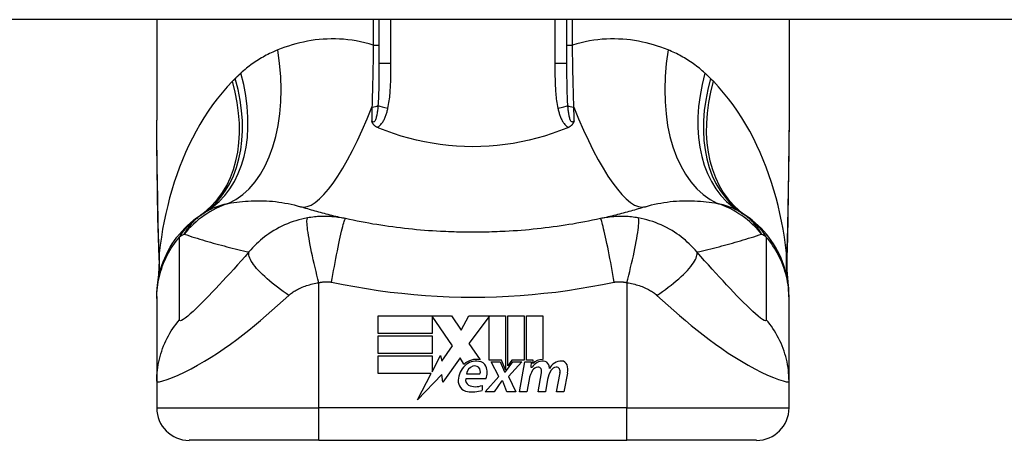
# Model space of a CAD drawing. Header units: inches. Extents: x 15 to 513, y 46 to 241.
# Tile 225 of 256: x 95.785 to 96.981, y 239.471 to 239.982. Entities that reach past the tile are written whole.
import ezdxf

# ---------------------------------------------------------------- set-up
doc = ezdxf.new("R2010")
doc.units = ezdxf.units.IN
doc.header["$MEASUREMENT"] = 0
doc.layers.add('Visible Edges(ANSI)', color=7, linetype='Continuous', lineweight=25)
doc.layers.add('Visible Tangent Edges(ANSI)', color=7, linetype='Continuous', lineweight=25)

msp = doc.modelspace()

# ---------------------------------------------------------------- linework, layer by layer
at = {"layer": 'Visible Edges(ANSI)'}
for p, q in [((123.1381, 239.982), (69.5331, 239.982)), ((95.9518, 239.982), (95.9518, 239.86)), ((96.2215, 239.982), (96.2215, 239.9286)), ((96.4498, 239.9286), (96.4498, 239.982)), ((96.7195, 239.982), (96.7195, 239.86)), ((95.9518, 239.6458), (95.9518, 239.6434)), ((95.9518, 239.6434), (95.9518, 239.543)), ((96.7195, 239.6434), (96.7195, 239.6458)), ((96.7195, 239.543), (96.7195, 239.6434)), ((96.2204, 239.6222), (96.3096, 239.6222)), ((96.2204, 239.6008), (96.2204, 239.6222)), ((96.2862, 239.6218), (96.2862, 239.6008)), ((96.3108, 239.586), (96.2862, 239.6218)), ((96.3096, 239.6222), (96.3213, 239.6048)), ((96.3213, 239.6048), (96.3306, 239.6222)), ((96.3306, 239.6222), (96.3752, 239.6222)), ((96.3552, 239.6213), (96.3308, 239.5887)), ((96.3552, 239.5683), (96.3552, 239.6213)), ((96.3752, 239.6222), (96.3752, 239.5565)), ((96.378, 239.5614), (96.378, 239.6222)), ((96.378, 239.6222), (96.3978, 239.6222)), ((96.3978, 239.6222), (96.3978, 239.5683)), ((96.4006, 239.5683), (96.4006, 239.6222)), ((96.4006, 239.6222), (96.4204, 239.6222)), ((96.4204, 239.6222), (96.4204, 239.5692)), ((96.2862, 239.6008), (96.2204, 239.6008)), ((96.2204, 239.5766), (96.2204, 239.598)), ((96.2204, 239.598), (96.2862, 239.598)), ((96.2862, 239.598), (96.2862, 239.5766)), ((96.2977, 239.5673), (96.3108, 239.586)), ((96.3308, 239.5887), (96.3446, 239.5688)), ((96.2862, 239.5766), (96.2204, 239.5766)), ((96.2204, 239.5736), (96.2862, 239.5736)), ((96.2204, 239.5522), (96.2204, 239.5736)), ((96.2862, 239.5544), (96.2964, 239.574)), ((96.2862, 239.5736), (96.2862, 239.5544)), ((96.2964, 239.574), (96.2977, 239.5673)), ((96.32, 239.5711), (96.299, 239.5417)), ((96.3246, 239.5634), (96.32, 239.5711)), ((96.3702, 239.5683), (96.3552, 239.5683)), ((96.367, 239.5486), (96.3578, 239.5664)), ((96.3578, 239.5664), (96.3686, 239.5664)), ((96.3686, 239.5664), (96.3738, 239.5541)), ((96.3752, 239.5565), (96.3702, 239.5683)), ((96.3752, 239.5541), (96.3841, 239.5664)), ((96.383, 239.5683), (96.378, 239.5614)), ((96.395, 239.5664), (96.3788, 239.5487)), ((96.3978, 239.5683), (96.383, 239.5683)), ((96.3841, 239.5664), (96.395, 239.5664)), ((96.3924, 239.53), (96.3988, 239.5664)), ((96.3988, 239.5664), (96.4064, 239.5664)), ((96.4088, 239.5683), (96.4006, 239.5683)), ((96.4064, 239.5664), (96.4058, 239.56)), ((96.4058, 239.56), (96.4077, 239.56)), ((96.4084, 239.5642), (96.4088, 239.5683)), ((96.285, 239.5522), (96.2204, 239.5522)), ((96.2685, 239.5204), (96.285, 239.5522)), ((96.2977, 239.5512), (96.2685, 239.5204)), ((96.299, 239.5417), (96.2977, 239.5512)), ((96.328, 239.5518), (96.344, 239.5518)), ((96.3506, 239.53), (96.367, 239.5486)), ((96.3738, 239.5541), (96.3752, 239.5541)), ((96.3788, 239.5487), (96.3878, 239.53)), ((96.415, 239.53), (96.419, 239.553)), ((96.4373, 239.53), (96.4414, 239.553)), ((96.4506, 239.5528), (96.4461, 239.53)), ((95.9518, 239.543), (95.9518, 239.5104)), ((96.3514, 239.5458), (96.327, 239.5458)), ((96.347, 239.5378), (96.347, 239.5318)), ((96.3704, 239.543), (96.3614, 239.53)), ((96.372, 239.543), (96.3704, 239.543)), ((96.377, 239.53), (96.372, 239.543)), ((96.4038, 239.545), (96.4012, 239.53)), ((96.4264, 239.545), (96.4238, 239.53)), ((96.7195, 239.5104), (96.7195, 239.543)), ((96.3614, 239.53), (96.3506, 239.53)), ((96.3878, 239.53), (96.377, 239.53)), ((96.4012, 239.53), (96.3924, 239.53)), ((96.4238, 239.53), (96.415, 239.53)), ((96.4461, 239.53), (96.4373, 239.53)), ((96.1486, 239.4711), (95.9911, 239.4711)), ((96.1486, 239.4711), (96.5226, 239.4711)), ((96.6801, 239.4711), (96.5226, 239.4711))]:
    msp.add_line(p, q, dxfattribs=at)
at = {"layer": 'Visible Edges(ANSI)', "flags": 128}
for points in [[(95.9532, 239.7414), (95.9527, 239.7716), (95.9523, 239.8015), (95.9519, 239.831), (95.9518, 239.86)], [(96.2197, 239.8512), (96.2192, 239.8514), (96.2187, 239.8516), (96.2183, 239.8518), (96.2179, 239.8521), (96.2175, 239.8524), (96.217, 239.8526), (96.2166, 239.8529), (96.2163, 239.8533), (96.2159, 239.8536), (96.2156, 239.8539), (96.2152, 239.8543), (96.2149, 239.8546), (96.2146, 239.855), (96.2144, 239.8554), (96.2141, 239.8557), (96.2139, 239.8561), (96.2137, 239.8565), (96.2135, 239.8569), (96.2134, 239.8572), (96.2132, 239.8576), (96.2131, 239.858), (96.2129, 239.8584), (96.2128, 239.8587), (96.2127, 239.8591)], [(96.4586, 239.8591), (96.4584, 239.8587), (96.4583, 239.8584), (96.4582, 239.858), (96.458, 239.8576), (96.4579, 239.8572), (96.4577, 239.8569), (96.4575, 239.8565), (96.4573, 239.8561), (96.4571, 239.8557), (96.4569, 239.8554), (96.4566, 239.855), (96.4563, 239.8546), (96.456, 239.8543), (96.4557, 239.8539), (96.4553, 239.8536), (96.455, 239.8533), (96.4546, 239.8529), (96.4542, 239.8526), (96.4538, 239.8524), (96.4534, 239.8521), (96.453, 239.8518), (96.4525, 239.8516), (96.4521, 239.8514), (96.4516, 239.8512)], [(96.7195, 239.86), (96.7193, 239.831), (96.719, 239.8015), (96.7185, 239.7716), (96.718, 239.7414)], [(96.2215, 239.8504), (96.2214, 239.8504), (96.2213, 239.8505), (96.2212, 239.8505), (96.2212, 239.8505), (96.2211, 239.8506), (96.221, 239.8506), (96.2209, 239.8506), (96.2209, 239.8507), (96.2208, 239.8507), (96.2207, 239.8507), (96.2206, 239.8508), (96.2206, 239.8508), (96.2205, 239.8508), (96.2204, 239.8509), (96.2203, 239.8509), (96.2203, 239.8509), (96.2202, 239.8509), (96.2201, 239.851), (96.22, 239.851), (96.22, 239.851), (96.2199, 239.8511), (96.2198, 239.8511), (96.2197, 239.8511), (96.2197, 239.8512)], [(96.4498, 239.8504), (96.4409, 239.8468), (96.4319, 239.8436), (96.4227, 239.8406), (96.4134, 239.8379), (96.4039, 239.8355), (96.3944, 239.8335), (96.3847, 239.8317), (96.3749, 239.8303), (96.3651, 239.8292), (96.3553, 239.8284), (96.3454, 239.8279), (96.3355, 239.8277), (96.3256, 239.8279), (96.3157, 239.8284), (96.3058, 239.8292), (96.296, 239.8303), (96.2863, 239.8318), (96.2767, 239.8335), (96.2672, 239.8356), (96.2578, 239.8379), (96.2485, 239.8406), (96.2394, 239.8436), (96.2303, 239.8468), (96.2215, 239.8504)], [(96.4516, 239.8512), (96.4515, 239.8511), (96.4514, 239.8511), (96.4514, 239.8511), (96.4513, 239.851), (96.4512, 239.851), (96.4511, 239.851), (96.4511, 239.8509), (96.451, 239.8509), (96.4509, 239.8509), (96.4508, 239.8509), (96.4508, 239.8508), (96.4507, 239.8508), (96.4506, 239.8508), (96.4505, 239.8507), (96.4505, 239.8507), (96.4504, 239.8507), (96.4503, 239.8506), (96.4502, 239.8506), (96.4502, 239.8506), (96.4501, 239.8505), (96.45, 239.8505), (96.45, 239.8505), (96.4499, 239.8504), (96.4498, 239.8504)], [(96.1809, 239.7403), (96.1785, 239.7408), (96.1762, 239.7414), (96.1738, 239.7419), (96.1715, 239.7424), (96.1692, 239.743), (96.1668, 239.7435), (96.1645, 239.7441), (96.1622, 239.7447), (96.1599, 239.7453), (96.1576, 239.7459), (96.1553, 239.7464), (96.153, 239.747), (96.1507, 239.7476), (96.1485, 239.7483), (96.1462, 239.7489), (96.144, 239.7495), (96.1417, 239.7501), (96.1395, 239.7508), (96.1372, 239.7514), (96.135, 239.7521), (96.1328, 239.7527), (96.1305, 239.7534), (96.1283, 239.7541), (96.1261, 239.7548)], [(96.5451, 239.7548), (96.5429, 239.7541), (96.5407, 239.7534), (96.5385, 239.7527), (96.5363, 239.7521), (96.534, 239.7514), (96.5318, 239.7508), (96.5296, 239.7501), (96.5273, 239.7495), (96.525, 239.7489), (96.5228, 239.7483), (96.5205, 239.7476), (96.5182, 239.747), (96.5159, 239.7464), (96.5137, 239.7459), (96.5114, 239.7453), (96.5091, 239.7447), (96.5067, 239.7441), (96.5044, 239.7435), (96.5021, 239.743), (96.4998, 239.7424), (96.4974, 239.7419), (96.4951, 239.7414), (96.4927, 239.7408), (96.4904, 239.7403)], [(95.9518, 239.6458), (95.9519, 239.6505), (95.9521, 239.6552), (95.9526, 239.6599), (95.9533, 239.6646), (95.9541, 239.6693), (95.9552, 239.674), (95.9564, 239.6787), (95.9579, 239.6833), (95.9595, 239.6879), (95.9614, 239.6925), (95.9634, 239.6969), (95.9656, 239.7013), (95.968, 239.7056), (95.9706, 239.7098), (95.9733, 239.7138), (95.9762, 239.7178), (95.9793, 239.7216), (95.9824, 239.7252), (95.9858, 239.7287), (95.9892, 239.7321), (95.9927, 239.7353), (95.9964, 239.7383), (96.0001, 239.7411), (96.0039, 239.7438)], [(95.9546, 239.6933), (95.9537, 239.7171), (95.9532, 239.7414)], [(96.2963, 239.7248), (96.2914, 239.725), (96.2865, 239.7254), (96.2817, 239.7257), (96.2768, 239.7261), (96.272, 239.7265), (96.2671, 239.7269), (96.2623, 239.7274), (96.2575, 239.7279), (96.2526, 239.7284), (96.2478, 239.729), (96.243, 239.7296), (96.2382, 239.7302), (96.2333, 239.7309), (96.2285, 239.7316), (96.2237, 239.7323), (96.2189, 239.7331), (96.2142, 239.7338), (96.2094, 239.7347), (96.2046, 239.7355), (96.1998, 239.7364), (96.1951, 239.7373), (96.1903, 239.7383), (96.1856, 239.7393), (96.1809, 239.7403)], [(96.4904, 239.7403), (96.4856, 239.7393), (96.4809, 239.7383), (96.4762, 239.7373), (96.4714, 239.7364), (96.4666, 239.7355), (96.4619, 239.7347), (96.4571, 239.7338), (96.4523, 239.7331), (96.4475, 239.7323), (96.4427, 239.7316), (96.4379, 239.7309), (96.4331, 239.7302), (96.4283, 239.7296), (96.4235, 239.729), (96.4186, 239.7284), (96.4138, 239.7279), (96.409, 239.7274), (96.4041, 239.7269), (96.3993, 239.7265), (96.3944, 239.7261), (96.3896, 239.7257), (96.3847, 239.7254), (96.3798, 239.725), (96.375, 239.7248)], [(96.7195, 239.6458), (96.7194, 239.6505), (96.7191, 239.6552), (96.7187, 239.6599), (96.718, 239.6646), (96.7171, 239.6693), (96.7161, 239.674), (96.7148, 239.6787), (96.7134, 239.6833), (96.7117, 239.6879), (96.7099, 239.6925), (96.7079, 239.6969), (96.7056, 239.7013), (96.7032, 239.7056), (96.7007, 239.7098), (96.6979, 239.7138), (96.695, 239.7178), (96.692, 239.7216), (96.6888, 239.7252), (96.6855, 239.7287), (96.6821, 239.7321), (96.6785, 239.7353), (96.6749, 239.7383), (96.6712, 239.7411), (96.6674, 239.7438)], [(96.718, 239.7414), (96.7175, 239.7171), (96.7167, 239.6933)], [(96.375, 239.7248), (96.3717, 239.7246), (96.3684, 239.7245), (96.3652, 239.7243), (96.3619, 239.7242), (96.3586, 239.7241), (96.3553, 239.724), (96.352, 239.7239), (96.3488, 239.7238), (96.3455, 239.7238), (96.3422, 239.7238), (96.3389, 239.7237), (96.3356, 239.7237), (96.3323, 239.7237), (96.3291, 239.7238), (96.3258, 239.7238), (96.3225, 239.7238), (96.3192, 239.7239), (96.3159, 239.724), (96.3127, 239.7241), (96.3094, 239.7242), (96.3061, 239.7243), (96.3028, 239.7245), (96.2995, 239.7246), (96.2963, 239.7248)], [(95.9546, 239.6933), (95.9545, 239.6782), (95.953, 239.663)], [(96.7167, 239.6933), (96.7167, 239.6782), (96.7182, 239.663)]]:
    msp.add_lwpolyline(points, dxfattribs=at)
at = {"layer": 'Visible Edges(ANSI)'}
for centre, radius, start, end in [((96.3356, 239.2513), 0.5938, 123.5208, 123.9621), ((96.0729, 239.6479), 0.1181, 121.3001, 123.5208), ((96.5983, 239.6479), 0.1181, 56.4792, 58.6999), ((96.3356, 239.2513), 0.5938, 56.0379, 56.4792), ((96.3442, 239.5426), 0.0265, 134.1684, 176.5646), ((96.3396, 239.5473), 0.022, 77.079, 133.1785), ((96.3396, 239.5473), 0.0199, 80.4085, 134.1684), ((96.3391, 239.5504), 0.0112, 109.3797, 172.9975), ((96.3378, 239.5541), 0.0073, 51.1652, 109.3797), ((96.3384, 239.5548), 0.00637, 331.4547, 51.1652), ((96.3421, 239.5569), 0.0101, 23.8445, 85.0802), ((96.3342, 239.5534), 0.0188, 336.1555, 23.8445), ((96.4212, 239.5514), 0.016, 89.4776, 147.4114), ((96.4152, 239.5517), 0.0084, 96.03, 147.5992), ((96.42, 239.5532), 0.016, 88.7952, 136.5849), ((96.4148, 239.5561), 0.004, 23.5571, 96.03), ((96.4213, 239.5606), 0.00676, 16.9928, 89.4776), ((96.4094, 239.557), 0.0192, 3.6169, 16.9928), ((96.4433, 239.551), 0.0164, 89.6788, 153.9508), ((96.4376, 239.5517), 0.0084, 96.1027, 147.6083), ((96.4372, 239.5561), 0.004, 23.5487, 96.1027), ((96.4433, 239.5604), 0.007, 18.4748, 89.6788), ((96.4317, 239.5565), 0.0192, 349, 18.4748), ((96.4343, 239.5396), 0.031, 147.5992, 170), ((96.4109, 239.5544), 0.0082, 350, 23.5571), ((96.457, 239.54), 0.031, 148.5584, 170.8257), ((96.4333, 239.5544), 0.0082, 349.9922, 23.5487), ((96.3309, 239.5434), 0.0132, 176.5646, 261.5605), ((96.3331, 239.544), 0.0064, 163.5261, 244.6784), ((96.3391, 239.5567), 0.0205, 244.6784, 292.5609), ((96.3349, 239.5704), 0.0405, 261.5605, 287.3343), ((95.9911, 239.5104), 0.0394, 180, 270), ((96.6801, 239.5104), 0.0394, 270, 0)]:
    msp.add_arc(centre, radius, start, end, dxfattribs=at)
at = {"layer": 'Visible Tangent Edges(ANSI)'}
for p, q in [((96.2147, 239.982), (96.2147, 239.951)), ((96.236, 239.9286), (96.236, 239.982)), ((96.4352, 239.982), (96.4352, 239.9286)), ((96.4565, 239.951), (96.4565, 239.982)), ((96.2147, 239.951), (96.2215, 239.951)), ((96.4498, 239.951), (96.4565, 239.951)), ((96.236, 239.9286), (96.2215, 239.9286)), ((96.4498, 239.9286), (96.4352, 239.9286)), ((96.1486, 239.5104), (96.1486, 239.6625)), ((96.5226, 239.6625), (96.5226, 239.5104)), ((95.9518, 239.5104), (96.1486, 239.5104)), ((96.5226, 239.5104), (96.1486, 239.5104)), ((96.1486, 239.4711), (96.1486, 239.5104)), ((96.5226, 239.4711), (96.5226, 239.5104)), ((96.5226, 239.5104), (96.7195, 239.5104))]:
    msp.add_line(p, q, dxfattribs=at)
at = {"layer": 'Visible Tangent Edges(ANSI)', "flags": 128}
for points in [[(96.2147, 239.951), (96.2095, 239.9526), (96.2043, 239.9539), (96.1992, 239.9551), (96.194, 239.9561), (96.1889, 239.957), (96.1837, 239.9576), (96.1786, 239.9581), (96.1736, 239.9584), (96.1686, 239.9586), (96.1636, 239.9586), (96.1587, 239.9585), (96.1538, 239.9582), (96.1489, 239.9578), (96.1441, 239.9573), (96.1393, 239.9566), (96.1346, 239.9558), (96.1299, 239.9548), (96.1253, 239.9538), (96.1207, 239.9526), (96.1161, 239.9513), (96.1117, 239.9499), (96.1073, 239.9485), (96.1029, 239.9469), (96.0986, 239.9452)], [(96.5726, 239.9452), (96.5684, 239.9469), (96.564, 239.9485), (96.5596, 239.9499), (96.5551, 239.9513), (96.5506, 239.9526), (96.546, 239.9538), (96.5414, 239.9548), (96.5367, 239.9558), (96.532, 239.9566), (96.5272, 239.9573), (96.5224, 239.9578), (96.5175, 239.9582), (96.5126, 239.9585), (96.5077, 239.9586), (96.5027, 239.9586), (96.4977, 239.9584), (96.4926, 239.9581), (96.4875, 239.9576), (96.4824, 239.957), (96.4773, 239.9561), (96.4721, 239.9551), (96.4669, 239.9539), (96.4617, 239.9526), (96.4565, 239.951)], [(96.0986, 239.9452), (96.0966, 239.9444), (96.0945, 239.9435), (96.0925, 239.9426), (96.0905, 239.9417), (96.0886, 239.9407), (96.0866, 239.9397), (96.0846, 239.9387), (96.0827, 239.9377), (96.0808, 239.9366), (96.0789, 239.9355), (96.077, 239.9344), (96.0751, 239.9332), (96.0732, 239.932), (96.0714, 239.9308), (96.0695, 239.9296), (96.0677, 239.9283), (96.0659, 239.927), (96.0641, 239.9256), (96.0624, 239.9243), (96.0606, 239.9229), (96.0589, 239.9215), (96.0572, 239.92), (96.0555, 239.9185), (96.0538, 239.917)], [(96.2147, 239.951), (96.2147, 239.9478), (96.2146, 239.9446), (96.2146, 239.9414), (96.2145, 239.9382), (96.2145, 239.935), (96.2144, 239.9318), (96.2144, 239.9286), (96.2143, 239.9254), (96.2142, 239.9222), (96.2142, 239.9191), (96.2141, 239.9159), (96.214, 239.9128), (96.214, 239.9096), (96.2139, 239.9065), (96.2138, 239.9034), (96.2138, 239.9003), (96.2137, 239.8972), (96.2136, 239.8941), (96.2135, 239.891), (96.2134, 239.8879), (96.2133, 239.8849), (96.2132, 239.8819), (96.2131, 239.8789), (96.213, 239.8759)], [(96.4582, 239.8759), (96.4581, 239.8789), (96.458, 239.8819), (96.4579, 239.8849), (96.4578, 239.8879), (96.4578, 239.891), (96.4577, 239.8941), (96.4576, 239.8972), (96.4575, 239.9003), (96.4574, 239.9034), (96.4574, 239.9065), (96.4573, 239.9096), (96.4572, 239.9128), (96.4571, 239.9159), (96.4571, 239.9191), (96.457, 239.9222), (96.457, 239.9254), (96.4569, 239.9286), (96.4568, 239.9318), (96.4568, 239.935), (96.4567, 239.9382), (96.4567, 239.9414), (96.4566, 239.9446), (96.4566, 239.9478), (96.4565, 239.951)], [(96.6174, 239.917), (96.6158, 239.9185), (96.6141, 239.92), (96.6124, 239.9215), (96.6106, 239.9229), (96.6089, 239.9243), (96.6071, 239.9256), (96.6053, 239.927), (96.6035, 239.9283), (96.6017, 239.9296), (96.5999, 239.9308), (96.598, 239.932), (96.5962, 239.9332), (96.5943, 239.9344), (96.5924, 239.9355), (96.5905, 239.9366), (96.5886, 239.9377), (96.5866, 239.9387), (96.5847, 239.9397), (96.5827, 239.9407), (96.5807, 239.9417), (96.5787, 239.9426), (96.5767, 239.9435), (96.5747, 239.9444), (96.5726, 239.9452)], [(96.2215, 239.9286), (96.2215, 239.9263), (96.2215, 239.9241), (96.2215, 239.9219), (96.2214, 239.9197), (96.2214, 239.9175), (96.2214, 239.9153), (96.2214, 239.9131), (96.2214, 239.9109), (96.2214, 239.9087), (96.2214, 239.9065), (96.2213, 239.9044), (96.2213, 239.9023), (96.2213, 239.9001), (96.2212, 239.898), (96.2212, 239.8959), (96.2211, 239.8938), (96.2211, 239.8917), (96.221, 239.8897), (96.2209, 239.8876), (96.2208, 239.8856), (96.2207, 239.8836), (96.2206, 239.8816), (96.2205, 239.8796), (96.2203, 239.8776)], [(96.2325, 239.8745), (96.2329, 239.8767), (96.2333, 239.8789), (96.2337, 239.8812), (96.234, 239.8834), (96.2343, 239.8857), (96.2346, 239.8879), (96.2348, 239.8902), (96.235, 239.8924), (96.2352, 239.8947), (96.2353, 239.8969), (96.2355, 239.8992), (96.2356, 239.9014), (96.2357, 239.9037), (96.2358, 239.906), (96.2358, 239.9082), (96.2359, 239.9105), (96.2359, 239.9127), (96.236, 239.915), (96.236, 239.9173), (96.236, 239.9195), (96.236, 239.9218), (96.236, 239.924), (96.236, 239.9263), (96.236, 239.9286)], [(96.4352, 239.9286), (96.4352, 239.9263), (96.4352, 239.924), (96.4352, 239.9218), (96.4353, 239.9195), (96.4353, 239.9173), (96.4353, 239.915), (96.4353, 239.9127), (96.4354, 239.9105), (96.4354, 239.9082), (96.4355, 239.906), (96.4356, 239.9037), (96.4357, 239.9014), (96.4358, 239.8992), (96.4359, 239.8969), (96.4361, 239.8947), (96.4362, 239.8924), (96.4364, 239.8902), (96.4367, 239.8879), (96.4369, 239.8857), (96.4372, 239.8834), (96.4375, 239.8812), (96.4379, 239.8789), (96.4383, 239.8767), (96.4388, 239.8745)], [(96.4509, 239.8776), (96.4508, 239.8796), (96.4506, 239.8816), (96.4505, 239.8836), (96.4504, 239.8856), (96.4503, 239.8876), (96.4503, 239.8897), (96.4502, 239.8917), (96.4501, 239.8938), (96.4501, 239.8959), (96.45, 239.898), (96.45, 239.9001), (96.4499, 239.9023), (96.4499, 239.9044), (96.4499, 239.9065), (96.4499, 239.9087), (96.4498, 239.9109), (96.4498, 239.9131), (96.4498, 239.9152), (96.4498, 239.9174), (96.4498, 239.9197), (96.4498, 239.9219), (96.4498, 239.9241), (96.4498, 239.9263), (96.4498, 239.9286)], [(96.0437, 239.9071), (96.0373, 239.9003), (96.0311, 239.8933), (96.0252, 239.886), (96.0196, 239.8784), (96.0142, 239.8707), (96.009, 239.8628), (96.0041, 239.8547), (95.9994, 239.8464), (95.995, 239.838), (95.9908, 239.8294), (95.9868, 239.8206), (95.983, 239.8118), (95.9795, 239.8028), (95.9761, 239.7937), (95.973, 239.7845), (95.9701, 239.7751), (95.9674, 239.7657), (95.965, 239.7563), (95.9627, 239.7467), (95.9607, 239.7371), (95.9589, 239.7275), (95.9573, 239.7178), (95.9559, 239.7081), (95.9547, 239.6984)], [(96.047, 239.9104), (96.0469, 239.9103), (96.0467, 239.9102), (96.0466, 239.91), (96.0464, 239.9099), (96.0463, 239.9097), (96.0462, 239.9096), (96.046, 239.9095), (96.0459, 239.9093), (96.0457, 239.9092), (96.0456, 239.909), (96.0455, 239.9089), (96.0453, 239.9088), (96.0452, 239.9086), (96.045, 239.9085), (96.0449, 239.9083), (96.0448, 239.9082), (96.0446, 239.9081), (96.0445, 239.9079), (96.0444, 239.9078), (96.0442, 239.9076), (96.0441, 239.9075), (96.0439, 239.9073), (96.0438, 239.9072), (96.0437, 239.9071)], [(96.0538, 239.917), (96.0535, 239.9167), (96.0532, 239.9165), (96.053, 239.9162), (96.0527, 239.9159), (96.0524, 239.9157), (96.0521, 239.9154), (96.0518, 239.9151), (96.0515, 239.9148), (96.0512, 239.9146), (96.0509, 239.9143), (96.0507, 239.914), (96.0504, 239.9138), (96.0501, 239.9135), (96.0498, 239.9132), (96.0495, 239.9129), (96.0492, 239.9127), (96.049, 239.9124), (96.0487, 239.9121), (96.0484, 239.9118), (96.0481, 239.9116), (96.0478, 239.9113), (96.0476, 239.911), (96.0473, 239.9107), (96.047, 239.9104)], [(96.6243, 239.9104), (96.624, 239.9107), (96.6237, 239.911), (96.6234, 239.9113), (96.6231, 239.9116), (96.6229, 239.9118), (96.6226, 239.9121), (96.6223, 239.9124), (96.622, 239.9127), (96.6217, 239.9129), (96.6214, 239.9132), (96.6212, 239.9135), (96.6209, 239.9138), (96.6206, 239.914), (96.6203, 239.9143), (96.62, 239.9146), (96.6197, 239.9148), (96.6195, 239.9151), (96.6192, 239.9154), (96.6189, 239.9157), (96.6186, 239.9159), (96.6183, 239.9162), (96.618, 239.9165), (96.6177, 239.9167), (96.6174, 239.917)], [(96.6276, 239.9071), (96.6275, 239.9072), (96.6273, 239.9073), (96.6272, 239.9075), (96.627, 239.9076), (96.6269, 239.9078), (96.6268, 239.9079), (96.6266, 239.9081), (96.6265, 239.9082), (96.6263, 239.9083), (96.6262, 239.9085), (96.6261, 239.9086), (96.6259, 239.9088), (96.6258, 239.9089), (96.6257, 239.909), (96.6255, 239.9092), (96.6254, 239.9093), (96.6252, 239.9095), (96.6251, 239.9096), (96.625, 239.9097), (96.6248, 239.9099), (96.6247, 239.91), (96.6245, 239.9102), (96.6244, 239.9103), (96.6243, 239.9104)], [(96.7166, 239.6984), (96.7154, 239.7081), (96.714, 239.7178), (96.7124, 239.7275), (96.7105, 239.7371), (96.7085, 239.7467), (96.7063, 239.7563), (96.7038, 239.7657), (96.7011, 239.7751), (96.6982, 239.7844), (96.6951, 239.7937), (96.6918, 239.8028), (96.6883, 239.8117), (96.6845, 239.8206), (96.6805, 239.8293), (96.6763, 239.8379), (96.6718, 239.8464), (96.6672, 239.8546), (96.6622, 239.8628), (96.6571, 239.8707), (96.6517, 239.8784), (96.646, 239.886), (96.6401, 239.8933), (96.634, 239.9003), (96.6276, 239.9071)], [(96.2203, 239.8776), (96.2202, 239.8763), (96.2201, 239.8749), (96.22, 239.8735), (96.2198, 239.8722), (96.2196, 239.8709), (96.2195, 239.8696), (96.2193, 239.8683), (96.2191, 239.867), (96.2189, 239.8658), (96.2186, 239.8647), (96.2183, 239.8636), (96.2181, 239.8625), (96.2177, 239.8615), (96.2174, 239.8605), (96.217, 239.8597), (96.2166, 239.8589), (96.2162, 239.8584), (96.2157, 239.8579), (96.2152, 239.8577), (96.2147, 239.8576), (96.2142, 239.8577), (96.2137, 239.858), (96.2132, 239.8585), (96.2127, 239.8591)], [(96.213, 239.8759), (96.213, 239.8752), (96.213, 239.8745), (96.213, 239.8737), (96.213, 239.873), (96.213, 239.8723), (96.213, 239.8716), (96.2129, 239.8709), (96.2129, 239.8702), (96.2129, 239.8695), (96.2129, 239.8688), (96.2129, 239.8681), (96.2129, 239.8674), (96.2129, 239.8667), (96.2128, 239.866), (96.2128, 239.8653), (96.2128, 239.8647), (96.2128, 239.864), (96.2128, 239.8633), (96.2128, 239.8626), (96.2128, 239.8619), (96.2127, 239.8612), (96.2127, 239.8605), (96.2127, 239.8598), (96.2127, 239.8591)], [(96.2197, 239.8512), (96.2206, 239.8518), (96.2215, 239.8524), (96.2224, 239.8532), (96.2232, 239.854), (96.224, 239.8548), (96.2247, 239.8557), (96.2254, 239.8566), (96.2261, 239.8575), (96.2267, 239.8585), (96.2272, 239.8595), (96.2277, 239.8605), (96.2282, 239.8615), (96.2287, 239.8625), (96.2292, 239.8636), (96.2296, 239.8647), (96.23, 239.8657), (96.2304, 239.8668), (96.2307, 239.8679), (96.2311, 239.869), (96.2314, 239.8701), (96.2317, 239.8712), (96.232, 239.8723), (96.2322, 239.8734), (96.2325, 239.8745)], [(96.4388, 239.8745), (96.439, 239.8734), (96.4393, 239.8723), (96.4396, 239.8712), (96.4399, 239.8701), (96.4402, 239.869), (96.4405, 239.8679), (96.4409, 239.8668), (96.4413, 239.8657), (96.4417, 239.8647), (96.4421, 239.8636), (96.4425, 239.8625), (96.443, 239.8615), (96.4435, 239.8605), (96.444, 239.8595), (96.4446, 239.8585), (96.4452, 239.8575), (96.4458, 239.8566), (96.4465, 239.8557), (96.4472, 239.8548), (96.448, 239.854), (96.4488, 239.8532), (96.4497, 239.8524), (96.4506, 239.8518), (96.4516, 239.8512)], [(96.4586, 239.8591), (96.4581, 239.8585), (96.4576, 239.858), (96.4571, 239.8577), (96.4566, 239.8576), (96.4561, 239.8577), (96.4556, 239.8579), (96.4551, 239.8584), (96.4547, 239.8589), (96.4542, 239.8597), (96.4539, 239.8605), (96.4535, 239.8615), (96.4532, 239.8625), (96.4529, 239.8636), (96.4526, 239.8647), (96.4524, 239.8658), (96.4522, 239.867), (96.452, 239.8683), (96.4518, 239.8696), (96.4516, 239.8709), (96.4514, 239.8722), (96.4513, 239.8735), (96.4512, 239.8749), (96.451, 239.8763), (96.4509, 239.8776)], [(96.4586, 239.8591), (96.4585, 239.8598), (96.4585, 239.8605), (96.4585, 239.8612), (96.4585, 239.8619), (96.4585, 239.8626), (96.4585, 239.8633), (96.4585, 239.864), (96.4584, 239.8647), (96.4584, 239.8653), (96.4584, 239.866), (96.4584, 239.8667), (96.4584, 239.8674), (96.4584, 239.8681), (96.4584, 239.8688), (96.4583, 239.8695), (96.4583, 239.8702), (96.4583, 239.8709), (96.4583, 239.8716), (96.4583, 239.8723), (96.4583, 239.873), (96.4583, 239.8737), (96.4582, 239.8745), (96.4582, 239.8752), (96.4582, 239.8759)], [(95.9534, 239.742), (95.9533, 239.7471), (95.9532, 239.7521), (95.9531, 239.7571), (95.953, 239.7621), (95.953, 239.7671), (95.9529, 239.7721), (95.9528, 239.7771), (95.9527, 239.782), (95.9526, 239.787), (95.9525, 239.7919), (95.9524, 239.7969), (95.9523, 239.8018), (95.9523, 239.8067), (95.9522, 239.8116), (95.9521, 239.8165), (95.9521, 239.8214), (95.952, 239.8263), (95.9519, 239.8312), (95.9519, 239.836), (95.9518, 239.8408), (95.9518, 239.8456), (95.9518, 239.8505), (95.9518, 239.8552), (95.9518, 239.86)], [(96.7195, 239.86), (96.7195, 239.8552), (96.7195, 239.8505), (96.7194, 239.8456), (96.7194, 239.8408), (96.7194, 239.836), (96.7193, 239.8312), (96.7193, 239.8263), (96.7192, 239.8214), (96.7191, 239.8165), (96.7191, 239.8116), (96.719, 239.8067), (96.7189, 239.8018), (96.7188, 239.7969), (96.7187, 239.7919), (96.7187, 239.787), (96.7186, 239.782), (96.7185, 239.7771), (96.7184, 239.7721), (96.7183, 239.7671), (96.7182, 239.7621), (96.7181, 239.7571), (96.718, 239.7521), (96.7179, 239.7471), (96.7179, 239.742)], [(96.0116, 239.7488), (96.0125, 239.7494), (96.0135, 239.7499), (96.0145, 239.7505), (96.0155, 239.751), (96.0165, 239.7515), (96.0175, 239.752), (96.0186, 239.7525), (96.0196, 239.753), (96.0207, 239.7534), (96.0218, 239.7539), (96.0229, 239.7543), (96.024, 239.7547), (96.0251, 239.7552), (96.0263, 239.7556), (96.0275, 239.7559), (96.0286, 239.7563), (96.0298, 239.7567), (96.031, 239.757), (96.0323, 239.7573), (96.0335, 239.7577), (96.0348, 239.758), (96.036, 239.7583), (96.0373, 239.7585), (96.0386, 239.7588)], [(96.0386, 239.7588), (96.042, 239.7594), (96.0454, 239.7599), (96.0488, 239.7604), (96.0523, 239.7608), (96.0558, 239.7612), (96.0593, 239.7615), (96.0629, 239.7617), (96.0665, 239.7619), (96.0701, 239.7621), (96.0738, 239.7621), (96.0774, 239.7621), (96.0811, 239.762), (96.0848, 239.7619), (96.0886, 239.7617), (96.0923, 239.7614), (96.0961, 239.761), (96.0999, 239.7605), (96.1037, 239.76), (96.1074, 239.7593), (96.1112, 239.7586), (96.115, 239.7578), (96.1187, 239.7569), (96.1224, 239.7559), (96.1261, 239.7548)], [(96.5451, 239.7548), (96.5488, 239.7559), (96.5525, 239.7569), (96.5563, 239.7578), (96.56, 239.7586), (96.5638, 239.7593), (96.5676, 239.76), (96.5714, 239.7605), (96.5752, 239.761), (96.5789, 239.7614), (96.5827, 239.7617), (96.5864, 239.7619), (96.5901, 239.762), (96.5938, 239.7621), (96.5975, 239.7621), (96.6011, 239.7621), (96.6048, 239.7619), (96.6084, 239.7617), (96.6119, 239.7615), (96.6155, 239.7612), (96.619, 239.7608), (96.6225, 239.7604), (96.6259, 239.7599), (96.6293, 239.7594), (96.6326, 239.7588)], [(96.6326, 239.7588), (96.6339, 239.7585), (96.6352, 239.7583), (96.6365, 239.758), (96.6377, 239.7577), (96.639, 239.7573), (96.6402, 239.757), (96.6414, 239.7567), (96.6426, 239.7563), (96.6438, 239.7559), (96.645, 239.7556), (96.6461, 239.7552), (96.6472, 239.7547), (96.6484, 239.7543), (96.6495, 239.7539), (96.6506, 239.7534), (96.6516, 239.753), (96.6527, 239.7525), (96.6537, 239.752), (96.6548, 239.7515), (96.6558, 239.751), (96.6568, 239.7505), (96.6578, 239.7499), (96.6587, 239.7494), (96.6597, 239.7488)], [(95.9532, 239.7414), (95.9532, 239.7415), (95.9532, 239.7415), (95.9532, 239.7415), (95.9532, 239.7415), (95.9532, 239.7416), (95.9532, 239.7416), (95.9532, 239.7416), (95.9532, 239.7416), (95.9533, 239.7417), (95.9533, 239.7417), (95.9533, 239.7417), (95.9533, 239.7417), (95.9533, 239.7418), (95.9533, 239.7418), (95.9533, 239.7418), (95.9533, 239.7418), (95.9533, 239.7419), (95.9533, 239.7419), (95.9533, 239.7419), (95.9533, 239.7419), (95.9534, 239.742), (95.9534, 239.742), (95.9534, 239.742), (95.9534, 239.742)], [(95.9547, 239.6984), (95.9546, 239.7002), (95.9545, 239.702), (95.9545, 239.7037), (95.9544, 239.7055), (95.9543, 239.7073), (95.9542, 239.7091), (95.9542, 239.7109), (95.9541, 239.7127), (95.9541, 239.7145), (95.954, 239.7164), (95.9539, 239.7182), (95.9539, 239.72), (95.9538, 239.7218), (95.9538, 239.7236), (95.9537, 239.7255), (95.9537, 239.7273), (95.9536, 239.7291), (95.9536, 239.731), (95.9536, 239.7328), (95.9535, 239.7346), (95.9535, 239.7365), (95.9535, 239.7383), (95.9534, 239.7402), (95.9534, 239.742)], [(95.9793, 239.718), (95.9803, 239.7195), (95.9813, 239.7209), (95.9823, 239.7224), (95.9833, 239.7237), (95.9843, 239.7251), (95.9853, 239.7264), (95.9863, 239.7276), (95.9873, 239.7288), (95.9884, 239.73), (95.9894, 239.7311), (95.9904, 239.7322), (95.9914, 239.7333), (95.9924, 239.7343), (95.9935, 239.7353), (95.9945, 239.7363), (95.9955, 239.7373), (95.9966, 239.7382), (95.9976, 239.7391), (95.9986, 239.7399), (95.9997, 239.7407), (96.0007, 239.7415), (96.0018, 239.7423), (96.0028, 239.7431), (96.0039, 239.7438)], [(96.0077, 239.7463), (96.0063, 239.7454), (96.005, 239.7445), (96.0037, 239.7435), (96.0025, 239.7426), (96.0013, 239.7416), (96.0002, 239.7406), (95.999, 239.7396), (95.998, 239.7386), (95.9969, 239.7376), (95.9959, 239.7365), (95.995, 239.7355), (95.994, 239.7345), (95.9931, 239.7334), (95.9922, 239.7324), (95.9914, 239.7313), (95.9906, 239.7302), (95.9898, 239.7292), (95.989, 239.7281), (95.9883, 239.727), (95.9876, 239.7259), (95.9869, 239.7248), (95.9862, 239.7237), (95.9856, 239.7226), (95.985, 239.7215)], [(96.1349, 239.7412), (96.1313, 239.7406), (96.1278, 239.7398), (96.1243, 239.7389), (96.1208, 239.7378), (96.1173, 239.7367), (96.1138, 239.7355), (96.1104, 239.7341), (96.107, 239.7327), (96.1037, 239.7311), (96.1004, 239.7295), (96.0971, 239.7277), (96.0938, 239.7258), (96.0907, 239.7238), (96.088, 239.722), (96.0853, 239.7201), (96.0827, 239.7182), (96.0802, 239.7162), (96.0777, 239.7141), (96.0752, 239.7119), (96.0728, 239.7097), (96.0705, 239.7073), (96.0681, 239.7049), (96.0659, 239.7024), (96.0636, 239.6998)], [(96.1486, 239.6625), (96.1475, 239.667), (96.1463, 239.6716), (96.1451, 239.6763), (96.144, 239.6809), (96.1429, 239.6857), (96.1418, 239.6903), (96.1408, 239.695), (96.1398, 239.6995), (96.1389, 239.704), (96.138, 239.7083), (96.1373, 239.7124), (96.1366, 239.7163), (96.1359, 239.72), (96.1354, 239.7235), (96.1349, 239.7266), (96.1346, 239.7295), (96.1343, 239.732), (96.1342, 239.7343), (96.1341, 239.7362), (96.1341, 239.7378), (96.1342, 239.7391), (96.1343, 239.7401), (96.1346, 239.7408), (96.1349, 239.7412)], [(96.1809, 239.7403), (96.1791, 239.7407), (96.1773, 239.741), (96.1755, 239.7414), (96.1736, 239.7417), (96.1718, 239.7419), (96.17, 239.7422), (96.1681, 239.7424), (96.1663, 239.7426), (96.1644, 239.7427), (96.1626, 239.7428), (96.1607, 239.7429), (96.1588, 239.743), (96.1569, 239.743), (96.155, 239.7431), (96.1531, 239.743), (96.1512, 239.743), (96.1492, 239.7429), (96.1471, 239.7428), (96.1451, 239.7426), (96.1431, 239.7424), (96.1411, 239.7422), (96.139, 239.7419), (96.137, 239.7416), (96.1349, 239.7412)], [(96.164, 239.6632), (96.1648, 239.6678), (96.1656, 239.6725), (96.1665, 239.6773), (96.1674, 239.6822), (96.1683, 239.687), (96.1692, 239.6918), (96.1701, 239.6965), (96.1711, 239.7011), (96.172, 239.7056), (96.1729, 239.71), (96.1737, 239.7141), (96.1746, 239.718), (96.1754, 239.7216), (96.1762, 239.725), (96.1769, 239.728), (96.1776, 239.7307), (96.1782, 239.7331), (96.1787, 239.7351), (96.1792, 239.7368), (96.1797, 239.7381), (96.1801, 239.7391), (96.1804, 239.7398), (96.1807, 239.7402), (96.1809, 239.7403)], [(96.5364, 239.7412), (96.5343, 239.7416), (96.5322, 239.7419), (96.5302, 239.7422), (96.5282, 239.7424), (96.5261, 239.7426), (96.5241, 239.7428), (96.5221, 239.7429), (96.5201, 239.743), (96.5181, 239.743), (96.5162, 239.7431), (96.5143, 239.743), (96.5124, 239.743), (96.5106, 239.7429), (96.5087, 239.7428), (96.5068, 239.7427), (96.505, 239.7426), (96.5031, 239.7424), (96.5013, 239.7422), (96.4995, 239.7419), (96.4976, 239.7417), (96.4958, 239.7414), (96.494, 239.741), (96.4922, 239.7407), (96.4904, 239.7403)], [(96.5073, 239.6632), (96.5065, 239.6678), (96.5056, 239.6725), (96.5048, 239.6773), (96.5039, 239.6822), (96.503, 239.687), (96.502, 239.6918), (96.5011, 239.6965), (96.5002, 239.7011), (96.4993, 239.7056), (96.4984, 239.71), (96.4975, 239.7141), (96.4967, 239.718), (96.4959, 239.7216), (96.4951, 239.725), (96.4944, 239.728), (96.4937, 239.7307), (96.4931, 239.7331), (96.4925, 239.7351), (96.492, 239.7368), (96.4916, 239.7381), (96.4912, 239.7391), (96.4909, 239.7398), (96.4906, 239.7402), (96.4904, 239.7403)], [(96.5226, 239.6625), (96.5238, 239.667), (96.525, 239.6716), (96.5261, 239.6763), (96.5272, 239.6809), (96.5283, 239.6857), (96.5294, 239.6903), (96.5305, 239.695), (96.5314, 239.6995), (96.5324, 239.704), (96.5332, 239.7083), (96.534, 239.7124), (96.5347, 239.7163), (96.5353, 239.72), (96.5359, 239.7235), (96.5363, 239.7266), (96.5367, 239.7295), (96.5369, 239.732), (96.5371, 239.7343), (96.5372, 239.7362), (96.5372, 239.7378), (96.5371, 239.7391), (96.5369, 239.7401), (96.5367, 239.7408), (96.5364, 239.7412)], [(96.6076, 239.6998), (96.6054, 239.7024), (96.6031, 239.7049), (96.6008, 239.7073), (96.5984, 239.7097), (96.596, 239.7119), (96.5936, 239.7141), (96.5911, 239.7162), (96.5885, 239.7182), (96.5859, 239.7201), (96.5833, 239.722), (96.5805, 239.7238), (96.5775, 239.7258), (96.5742, 239.7277), (96.5709, 239.7295), (96.5676, 239.7311), (96.5642, 239.7327), (96.5608, 239.7341), (96.5574, 239.7355), (96.554, 239.7367), (96.5505, 239.7378), (96.547, 239.7389), (96.5434, 239.7398), (96.5399, 239.7406), (96.5364, 239.7412)], [(96.6862, 239.7215), (96.6856, 239.7226), (96.685, 239.7237), (96.6844, 239.7248), (96.6837, 239.7259), (96.683, 239.727), (96.6822, 239.7281), (96.6815, 239.7292), (96.6807, 239.7302), (96.6799, 239.7313), (96.679, 239.7324), (96.6781, 239.7334), (96.6772, 239.7345), (96.6763, 239.7355), (96.6753, 239.7365), (96.6743, 239.7376), (96.6733, 239.7386), (96.6722, 239.7396), (96.6711, 239.7406), (96.6699, 239.7416), (96.6687, 239.7426), (96.6675, 239.7435), (96.6662, 239.7445), (96.6649, 239.7454), (96.6636, 239.7463)], [(96.6674, 239.7438), (96.6684, 239.7431), (96.6695, 239.7423), (96.6705, 239.7415), (96.6716, 239.7407), (96.6726, 239.7399), (96.6736, 239.7391), (96.6747, 239.7382), (96.6757, 239.7373), (96.6768, 239.7363), (96.6778, 239.7353), (96.6788, 239.7343), (96.6798, 239.7333), (96.6809, 239.7322), (96.6819, 239.7311), (96.6829, 239.73), (96.6839, 239.7288), (96.6849, 239.7276), (96.6859, 239.7264), (96.6869, 239.7251), (96.6879, 239.7237), (96.6889, 239.7224), (96.6899, 239.7209), (96.6909, 239.7195), (96.6919, 239.718)], [(96.7179, 239.742), (96.7178, 239.7402), (96.7178, 239.7383), (96.7178, 239.7365), (96.7177, 239.7346), (96.7177, 239.7328), (96.7176, 239.731), (96.7176, 239.7291), (96.7176, 239.7273), (96.7175, 239.7255), (96.7175, 239.7236), (96.7174, 239.7218), (96.7174, 239.72), (96.7173, 239.7182), (96.7173, 239.7164), (96.7172, 239.7145), (96.7171, 239.7127), (96.7171, 239.7109), (96.717, 239.7091), (96.7169, 239.7073), (96.7169, 239.7055), (96.7168, 239.7037), (96.7167, 239.702), (96.7166, 239.7002), (96.7166, 239.6984)], [(96.718, 239.7414), (96.718, 239.7415), (96.718, 239.7415), (96.718, 239.7415), (96.718, 239.7415), (96.718, 239.7416), (96.718, 239.7416), (96.718, 239.7416), (96.718, 239.7416), (96.718, 239.7417), (96.718, 239.7417), (96.718, 239.7417), (96.718, 239.7417), (96.718, 239.7418), (96.718, 239.7418), (96.718, 239.7418), (96.718, 239.7418), (96.7179, 239.7419), (96.7179, 239.7419), (96.7179, 239.7419), (96.7179, 239.7419), (96.7179, 239.742), (96.7179, 239.742), (96.7179, 239.742), (96.7179, 239.742)], [(95.9518, 239.6434), (95.9518, 239.6467), (95.952, 239.65), (95.9522, 239.6534), (95.9525, 239.6567), (95.953, 239.6601), (95.9535, 239.6634), (95.9542, 239.6667), (95.9549, 239.67), (95.9558, 239.6733), (95.9567, 239.6766), (95.9577, 239.6799), (95.9589, 239.6831), (95.9601, 239.6863), (95.9614, 239.6894), (95.9629, 239.6925), (95.9644, 239.6956), (95.966, 239.6986), (95.9676, 239.7015), (95.9694, 239.7044), (95.9712, 239.7073), (95.9732, 239.71), (95.9752, 239.7128), (95.9772, 239.7154), (95.9793, 239.718)], [(95.9793, 239.6175), (95.9793, 239.6217), (95.9793, 239.6259), (95.9793, 239.63), (95.9793, 239.6342), (95.9793, 239.6384), (95.9793, 239.6426), (95.9793, 239.6468), (95.9793, 239.651), (95.9793, 239.6552), (95.9793, 239.6593), (95.9793, 239.6635), (95.9793, 239.6677), (95.9793, 239.6719), (95.9793, 239.6761), (95.9793, 239.6803), (95.9793, 239.6845), (95.9793, 239.6886), (95.9793, 239.6928), (95.9793, 239.697), (95.9793, 239.7012), (95.9793, 239.7054), (95.9793, 239.7096), (95.9793, 239.7138), (95.9793, 239.718)], [(95.985, 239.7215), (95.9882, 239.7205), (95.9913, 239.7195), (95.9945, 239.7184), (95.9977, 239.7174), (96.0009, 239.7164), (96.0041, 239.7154), (96.0073, 239.7145), (96.0106, 239.7135), (96.0138, 239.7125), (96.0171, 239.7116), (96.0203, 239.7107), (96.0236, 239.7098), (96.0269, 239.7089), (96.0302, 239.708), (96.0335, 239.7071), (96.0368, 239.7062), (96.0401, 239.7054), (96.0434, 239.7046), (96.0468, 239.7037), (96.0501, 239.7029), (96.0535, 239.7021), (96.0569, 239.7013), (96.0602, 239.7006), (96.0636, 239.6998)], [(96.6076, 239.6998), (96.611, 239.7006), (96.6144, 239.7013), (96.6178, 239.7021), (96.6211, 239.7029), (96.6245, 239.7037), (96.6278, 239.7046), (96.6312, 239.7054), (96.6345, 239.7062), (96.6378, 239.7071), (96.6411, 239.708), (96.6444, 239.7089), (96.6477, 239.7098), (96.6509, 239.7107), (96.6542, 239.7116), (96.6575, 239.7125), (96.6607, 239.7135), (96.6639, 239.7145), (96.6671, 239.7154), (96.6704, 239.7164), (96.6735, 239.7174), (96.6767, 239.7184), (96.6799, 239.7195), (96.6831, 239.7205), (96.6862, 239.7215)], [(96.7195, 239.6434), (96.7194, 239.6467), (96.7193, 239.65), (96.719, 239.6534), (96.7187, 239.6567), (96.7183, 239.6601), (96.7177, 239.6634), (96.7171, 239.6667), (96.7163, 239.67), (96.7155, 239.6733), (96.7146, 239.6766), (96.7135, 239.6799), (96.7124, 239.6831), (96.7111, 239.6863), (96.7098, 239.6894), (96.7084, 239.6925), (96.7069, 239.6956), (96.7053, 239.6986), (96.7036, 239.7015), (96.7019, 239.7044), (96.7, 239.7073), (96.6981, 239.71), (96.6961, 239.7128), (96.694, 239.7154), (96.6919, 239.718)], [(96.6919, 239.718), (96.6919, 239.7138), (96.6919, 239.7096), (96.6919, 239.7054), (96.6919, 239.7012), (96.6919, 239.697), (96.6919, 239.6928), (96.6919, 239.6886), (96.6919, 239.6845), (96.6919, 239.6803), (96.6919, 239.6761), (96.6919, 239.6719), (96.6919, 239.6677), (96.6919, 239.6635), (96.6919, 239.6593), (96.6919, 239.6552), (96.6919, 239.651), (96.6919, 239.6468), (96.6919, 239.6426), (96.6919, 239.6384), (96.6919, 239.6342), (96.6919, 239.63), (96.6919, 239.6258), (96.6919, 239.6217), (96.6919, 239.6175)], [(95.9547, 239.6984), (95.9547, 239.6982), (95.9547, 239.6981), (95.9547, 239.6979), (95.9547, 239.6977), (95.9547, 239.6976), (95.9547, 239.6974), (95.9547, 239.6973), (95.9547, 239.6971), (95.9547, 239.697), (95.9546, 239.6968), (95.9546, 239.6967), (95.9546, 239.6966), (95.9546, 239.6964), (95.9546, 239.6963), (95.9546, 239.6962), (95.9546, 239.6961), (95.9546, 239.696), (95.9546, 239.6959), (95.9546, 239.6958), (95.9546, 239.6957), (95.9546, 239.6956), (95.9546, 239.6956), (95.9546, 239.6955), (95.9546, 239.6954)], [(95.9546, 239.6954), (95.9546, 239.6953), (95.9546, 239.6952), (95.9546, 239.6952), (95.9546, 239.6951), (95.9546, 239.695), (95.9546, 239.6949), (95.9546, 239.6948), (95.9546, 239.6947), (95.9546, 239.6946), (95.9546, 239.6946), (95.9546, 239.6945), (95.9546, 239.6944), (95.9546, 239.6943), (95.9546, 239.6942), (95.9546, 239.6941), (95.9546, 239.694), (95.9546, 239.6939), (95.9546, 239.6939), (95.9546, 239.6938), (95.9546, 239.6937), (95.9546, 239.6936), (95.9546, 239.6935), (95.9546, 239.6934), (95.9546, 239.6933)], [(96.0636, 239.6998), (96.059, 239.6945), (96.0543, 239.6892), (96.0497, 239.6841), (96.0452, 239.6791), (96.0407, 239.6741), (96.0362, 239.6693), (96.0319, 239.6646), (96.0275, 239.6599), (96.0233, 239.6554), (96.0191, 239.651), (96.015, 239.6467), (96.0109, 239.6426), (96.007, 239.6386), (96.0031, 239.6347), (95.9994, 239.6311), (95.9958, 239.6277), (95.9924, 239.6246), (95.9893, 239.6219), (95.9864, 239.6195), (95.9839, 239.6178), (95.9819, 239.6166), (95.9804, 239.6161), (95.9796, 239.6164), (95.9793, 239.6175)], [(96.1122, 239.6471), (96.1087, 239.6495), (96.1052, 239.6519), (96.1018, 239.6544), (96.0984, 239.6569), (96.0951, 239.6595), (96.0918, 239.6621), (96.0887, 239.6647), (96.0857, 239.6673), (96.0828, 239.6699), (96.0801, 239.6724), (96.0775, 239.675), (96.0752, 239.6775), (96.073, 239.6799), (96.0711, 239.6822), (96.0693, 239.6845), (96.0678, 239.6867), (96.0665, 239.6887), (96.0654, 239.6907), (96.0646, 239.6925), (96.064, 239.6942), (96.0636, 239.6958), (96.0634, 239.6973), (96.0634, 239.6986), (96.0636, 239.6998)], [(96.5591, 239.6471), (96.5626, 239.6495), (96.566, 239.6519), (96.5695, 239.6544), (96.5729, 239.6569), (96.5762, 239.6595), (96.5794, 239.6621), (96.5826, 239.6647), (96.5856, 239.6673), (96.5885, 239.6699), (96.5912, 239.6724), (96.5937, 239.675), (96.5961, 239.6775), (96.5982, 239.6799), (96.6002, 239.6822), (96.6019, 239.6845), (96.6035, 239.6867), (96.6047, 239.6887), (96.6058, 239.6907), (96.6067, 239.6925), (96.6073, 239.6942), (96.6077, 239.6958), (96.6078, 239.6973), (96.6078, 239.6986), (96.6076, 239.6998)], [(96.6919, 239.6175), (96.6917, 239.6164), (96.6908, 239.6161), (96.6894, 239.6166), (96.6873, 239.6178), (96.6849, 239.6195), (96.682, 239.6219), (96.6788, 239.6246), (96.6755, 239.6277), (96.6719, 239.6311), (96.6681, 239.6347), (96.6643, 239.6386), (96.6603, 239.6426), (96.6563, 239.6467), (96.6522, 239.651), (96.648, 239.6554), (96.6437, 239.6599), (96.6394, 239.6646), (96.635, 239.6693), (96.6306, 239.6741), (96.6261, 239.6791), (96.6216, 239.6841), (96.617, 239.6892), (96.6123, 239.6945), (96.6076, 239.6998)], [(96.7167, 239.6954), (96.7167, 239.6955), (96.7167, 239.6956), (96.7167, 239.6956), (96.7166, 239.6957), (96.7166, 239.6958), (96.7166, 239.6959), (96.7166, 239.696), (96.7166, 239.6961), (96.7166, 239.6962), (96.7166, 239.6963), (96.7166, 239.6964), (96.7166, 239.6966), (96.7166, 239.6967), (96.7166, 239.6968), (96.7166, 239.697), (96.7166, 239.6971), (96.7166, 239.6973), (96.7166, 239.6974), (96.7166, 239.6976), (96.7166, 239.6977), (96.7166, 239.6979), (96.7166, 239.6981), (96.7166, 239.6982), (96.7166, 239.6984)], [(96.7167, 239.6933), (96.7167, 239.6934), (96.7167, 239.6935), (96.7167, 239.6936), (96.7167, 239.6937), (96.7167, 239.6938), (96.7167, 239.6939), (96.7167, 239.6939), (96.7167, 239.694), (96.7167, 239.6941), (96.7167, 239.6942), (96.7167, 239.6943), (96.7167, 239.6944), (96.7167, 239.6945), (96.7167, 239.6946), (96.7167, 239.6946), (96.7167, 239.6947), (96.7167, 239.6948), (96.7167, 239.6949), (96.7167, 239.695), (96.7167, 239.6951), (96.7167, 239.6952), (96.7167, 239.6952), (96.7167, 239.6953), (96.7167, 239.6954)], [(96.1122, 239.6471), (96.1132, 239.648), (96.1142, 239.6488), (96.1153, 239.6497), (96.1164, 239.6505), (96.1175, 239.6513), (96.1187, 239.6521), (96.1199, 239.6528), (96.1212, 239.6535), (96.1225, 239.6542), (96.1238, 239.6549), (96.1252, 239.6556), (96.1268, 239.6563), (96.1285, 239.657), (96.1302, 239.6577), (96.1319, 239.6584), (96.1337, 239.659), (96.1354, 239.6595), (96.1373, 239.6601), (96.1391, 239.6606), (96.141, 239.661), (96.1429, 239.6615), (96.1448, 239.6619), (96.1467, 239.6622), (96.1486, 239.6625)], [(96.1486, 239.6625), (96.1493, 239.6627), (96.15, 239.6629), (96.1506, 239.663), (96.1513, 239.6631), (96.1519, 239.6632), (96.1526, 239.6633), (96.1533, 239.6634), (96.154, 239.6635), (96.1546, 239.6636), (96.1552, 239.6636), (96.1559, 239.6637), (96.1565, 239.6637), (96.1571, 239.6637), (96.1578, 239.6637), (96.1584, 239.6637), (96.159, 239.6637), (96.1596, 239.6637), (96.1602, 239.6636), (96.1609, 239.6636), (96.1615, 239.6635), (96.1621, 239.6635), (96.1627, 239.6634), (96.1633, 239.6633), (96.164, 239.6632)], [(96.164, 239.6632), (96.1781, 239.6604), (96.1923, 239.6577), (96.2065, 239.6553), (96.2207, 239.6531), (96.235, 239.6512), (96.2493, 239.6496), (96.2637, 239.6482), (96.278, 239.647), (96.2924, 239.6461), (96.3068, 239.6455), (96.3212, 239.6451), (96.3356, 239.645), (96.35, 239.6451), (96.3644, 239.6455), (96.3788, 239.6461), (96.3932, 239.647), (96.4076, 239.6482), (96.4219, 239.6496), (96.4363, 239.6512), (96.4505, 239.6531), (96.4648, 239.6553), (96.479, 239.6577), (96.4932, 239.6604), (96.5073, 239.6632)], [(96.5073, 239.6632), (96.5079, 239.6633), (96.5085, 239.6634), (96.5091, 239.6635), (96.5098, 239.6635), (96.5104, 239.6636), (96.511, 239.6636), (96.5116, 239.6637), (96.5123, 239.6637), (96.5129, 239.6637), (96.5135, 239.6637), (96.5141, 239.6637), (96.5148, 239.6637), (96.5154, 239.6637), (96.516, 239.6636), (96.5167, 239.6636), (96.5173, 239.6635), (96.518, 239.6634), (96.5186, 239.6633), (96.5193, 239.6632), (96.52, 239.6631), (96.5206, 239.663), (96.5213, 239.6629), (96.522, 239.6627), (96.5226, 239.6625)], [(96.5226, 239.6625), (96.5246, 239.6622), (96.5265, 239.6619), (96.5284, 239.6615), (96.5303, 239.661), (96.5321, 239.6606), (96.534, 239.6601), (96.5358, 239.6595), (96.5376, 239.659), (96.5394, 239.6584), (96.5411, 239.6577), (96.5428, 239.657), (96.5445, 239.6563), (96.5461, 239.6556), (96.5474, 239.6549), (96.5488, 239.6542), (96.5501, 239.6535), (96.5513, 239.6528), (96.5525, 239.6521), (96.5537, 239.6513), (96.5549, 239.6505), (96.556, 239.6497), (96.557, 239.6488), (96.5581, 239.648), (96.5591, 239.6471)], [(95.9518, 239.543), (95.9526, 239.5422), (95.9551, 239.5422), (95.9591, 239.5432), (95.9644, 239.5449), (95.9707, 239.5474), (95.9778, 239.5504), (95.9854, 239.554), (95.9934, 239.558), (96.0014, 239.5624), (96.0096, 239.5671), (96.0176, 239.572), (96.0256, 239.5771), (96.0335, 239.5824), (96.0412, 239.5878), (96.0488, 239.5934), (96.0562, 239.5991), (96.0634, 239.6049), (96.0706, 239.6107), (96.0776, 239.6167), (96.0846, 239.6227), (96.0915, 239.6287), (96.0984, 239.6348), (96.1053, 239.641), (96.1122, 239.6471)], [(96.5591, 239.6471), (96.566, 239.641), (96.5729, 239.6348), (96.5798, 239.6287), (96.5867, 239.6227), (96.5936, 239.6167), (96.6007, 239.6107), (96.6078, 239.6049), (96.6151, 239.5991), (96.6225, 239.5934), (96.6301, 239.5878), (96.6378, 239.5824), (96.6456, 239.5771), (96.6536, 239.572), (96.6617, 239.5671), (96.6698, 239.5624), (96.6779, 239.558), (96.6858, 239.554), (96.6934, 239.5504), (96.7005, 239.5474), (96.7069, 239.5449), (96.7122, 239.5432), (96.7162, 239.5422), (96.7187, 239.5422), (96.7195, 239.543)], [(95.9518, 239.543), (95.9518, 239.5463), (95.952, 239.5496), (95.9522, 239.553), (95.9525, 239.5563), (95.953, 239.5596), (95.9535, 239.563), (95.9542, 239.5663), (95.9549, 239.5696), (95.9558, 239.5729), (95.9567, 239.5762), (95.9577, 239.5794), (95.9589, 239.5826), (95.9601, 239.5858), (95.9614, 239.589), (95.9628, 239.5921), (95.9643, 239.5951), (95.9659, 239.5981), (95.9676, 239.6011), (95.9694, 239.604), (95.9712, 239.6068), (95.9731, 239.6096), (95.9751, 239.6123), (95.9772, 239.6149), (95.9793, 239.6175)], [(96.7195, 239.543), (96.7194, 239.5463), (96.7193, 239.5496), (96.719, 239.553), (96.7187, 239.5563), (96.7183, 239.5596), (96.7177, 239.563), (96.7171, 239.5663), (96.7163, 239.5696), (96.7155, 239.5729), (96.7146, 239.5762), (96.7135, 239.5794), (96.7124, 239.5826), (96.7112, 239.5858), (96.7098, 239.589), (96.7084, 239.5921), (96.7069, 239.5951), (96.7053, 239.5981), (96.7036, 239.6011), (96.7019, 239.604), (96.7, 239.6068), (96.6981, 239.6096), (96.6961, 239.6123), (96.6941, 239.6149), (96.6919, 239.6175)]]:
    msp.add_lwpolyline(points, dxfattribs=at)
at = {"layer": 'Visible Tangent Edges(ANSI)'}
for centre, start, end in [((96.2149, 239.3507), 121.7957, 122.6757), ((96.4563, 239.3507), 57.3243, 58.2043)]:
    msp.add_arc(centre, 0.4363, start, end, dxfattribs=at)
for centre, major_axis, ratio, start_param, end_param in [((95.9771, 239.9452), (0.0508, -0.1902), 0.604241, 0.09545, 1.410679), ((96.6942, 239.9452), (-0.0508, -0.1902), 0.604241, 4.872507, 6.187736), ((95.8939, 239.9071), (0.11, -0.1633), 0.696909, 0, 1.131926), ((95.899, 239.9104), (0.1087, -0.1641), 0.689059, 0, 1.142601), ((95.9093, 239.917), (0.1023, -0.1682), 0.678602, 0, 1.179478), ((96.762, 239.917), (-0.1023, -0.1682), 0.678602, 5.103708, 6.283185), ((96.7723, 239.9104), (-0.1087, -0.1641), 0.689059, 5.140584, 6.283185), ((96.7773, 239.9071), (-0.11, -0.1633), 0.696909, 5.151259, 6.283185), ((96.1845, 239.9428), (-0.0584, -0.188), 0.249251, 0, 1.285379), ((96.2116, 239.8792), (0.00984, 0), 0.343453, 4.857789, 5.800686), ((96.2378, 239.8745), (-0.0193, 0.004), 0.056853, 0.451678, 1.304606), ((96.4335, 239.8745), (-0.0193, -0.004), 0.056853, 1.836987, 2.689915), ((96.4596, 239.8792), (0.00984, 0), 0.343453, 3.624092, 4.566988), ((96.4867, 239.9428), (0.0584, -0.188), 0.249251, 4.997807, 6.283185), ((96.0755, 239.647), (-0.0375, -0.112), 0.992002, 3.787137, 4.348938), ((96.5957, 239.647), (0.0375, -0.112), 0.992002, 1.934247, 2.496049), ((95.7583, 239.6917), (0.1948, -0.0287), 0.91694, 0, 0.179726), ((95.7593, 239.6984), (0.1941, -0.0329), 0.802573, 0, 0.207855), ((96.9119, 239.6984), (-0.1941, -0.0329), 0.802573, 6.07533, 6.283185), ((96.913, 239.6917), (-0.1948, -0.0287), 0.91694, 6.10346, 6.283185)]:
    msp.add_ellipse(centre, major_axis=major_axis, ratio=ratio, start_param=start_param, end_param=end_param, dxfattribs=at)

doc.saveas('drawing.dxf')
